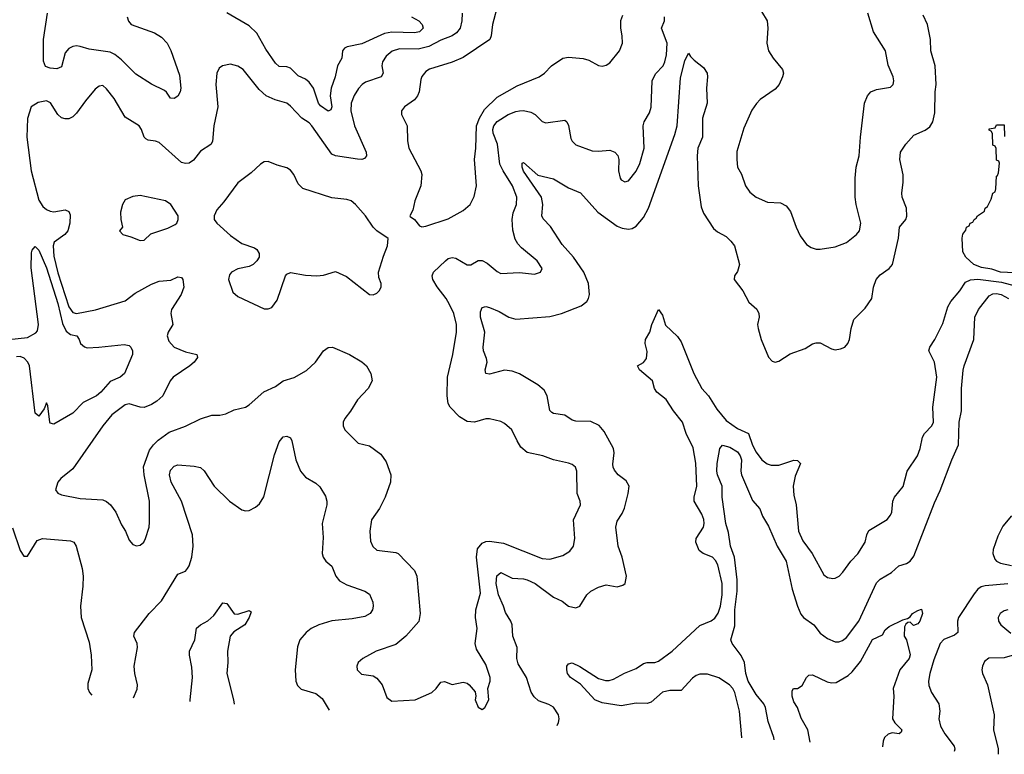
# Model space of a CAD drawing. Header units: inches. Extents: x 1245430 to 1420861, y 606325 to 671315.
# Tile 121 of 256: x 1341408 to 1346651, y 611400 to 615315. Entities that reach past the tile are written whole.
import ezdxf

# ---------------------------------------------------------------- set-up
doc = ezdxf.new("R2010")
doc.units = ezdxf.units.IN
doc.header["$MEASUREMENT"] = 0
doc.layers.add('B3641', color=7, linetype='Continuous')

msp = doc.modelspace()

# ---------------------------------------------------------------- linework, layer by layer
at = {"layer": 'B3641', "color": 5}
for points, elevation in [([(1343955.9, 615404.1), (1343924.7, 615290), (1343918.9, 615230), (1343911, 615209), (1343770, 615114), (1343710, 615088.7), (1343590, 615051), (1343570, 615038.7), (1343550, 615012.3), (1343544.1, 614995.9), (1343534.9, 614930), (1343526, 614910), (1343510, 614887.8), (1343457.3, 614850), (1343440.7, 614830), (1343440.7, 614810), (1343470.4, 614750), (1343473.7, 614670), (1343480.3, 614630), (1343543.1, 614510), (1343548.9, 614490), (1343544.6, 614430), (1343512.7, 614350), (1343500.7, 614299.3), (1343484.7, 614270), (1343486.8, 614266.8), (1343510.7, 614250.7), (1343536, 614216), (1343550, 614211), (1343570, 614214.8), (1343690, 614254.6), (1343770, 614298), (1343806, 614330), (1343827.3, 614372.7), (1343839.7, 614430), (1343828.8, 614570), (1343836.5, 614630), (1343840.2, 614750), (1343855.4, 614790), (1343883.7, 614836.3), (1343950, 614902.3), (1344056.5, 614963.5), (1344174.5, 615010), (1344201.6, 615030), (1344239.6, 615070), (1344299.3, 615110), (1344330, 615114.9), (1344408.9, 615108.9), (1344439, 615099), (1344490, 615070.5), (1344510, 615066.7), (1344530, 615072.7), (1344550, 615085.5), (1344602, 615150), (1344617.6, 615190), (1344616.9, 615230), (1344608.5, 615270), (1344608.9, 615311.1), (1344619.8, 615340.2)], 860), ([(1343764.4, 615350), (1343763, 615310), (1343752.6, 615270), (1343734.5, 615245.5), (1343710.1, 615229.9), (1343650, 615206.7), (1343587, 615173), (1343530, 615157.6), (1343430, 615159.6), (1343391.9, 615148.1), (1343358.9, 615121), (1343339.1, 615090), (1343336.9, 615070), (1343342.8, 615030), (1343331.8, 615010), (1343250, 614981.4), (1343230.9, 614969.1), (1343212.3, 614947.7), (1343189.4, 614910.6), (1343173.4, 614870), (1343170.2, 614830), (1343190.2, 614750), (1343253, 614610), (1343254.7, 614590), (1343244.4, 614575.6), (1343229.1, 614570.9), (1343207.4, 614572.6), (1343090, 614589.8), (1343070, 614599.2), (1342963.5, 614750), (1342950, 614765.1), (1342910, 614791.2), (1342850, 614854), (1342829.8, 614869.8), (1342767.4, 614887.4), (1342720.5, 614910), (1342683.7, 614943.7), (1342596.9, 615050), (1342570, 615067.8), (1342530, 615078), (1342486.8, 615070), (1342470, 615056), (1342457.6, 615030), (1342451.7, 614970), (1342463.6, 614850), (1342442, 614750), (1342434.3, 614665.7), (1342424.9, 614650), (1342370, 614615.1), (1342333.8, 614566.2), (1342310, 614551), (1342290, 614548.6), (1342270, 614554.8), (1342150, 614660.4), (1342130, 614667.6), (1342092.2, 614672.3), (1342079.7, 614679.8), (1342069.7, 614690), (1342056.4, 614730), (1342043, 614750), (1341970, 614796.4), (1341910, 614895.6), (1341870, 614947.3), (1341850, 614964.5), (1341830, 614961.6), (1341810, 614944.2), (1341757.5, 614882.5), (1341710, 614817.4), (1341690, 614797.7), (1341670, 614787.3), (1341650, 614786.2), (1341630, 614792.4), (1341609.9, 614809.9), (1341572.2, 614872.2), (1341550, 614882.6), (1341506.2, 614873.8), (1341469.1, 614850.9), (1341450, 614789), (1341445.1, 614690), (1341468.9, 614508.9), (1341510, 614353.6), (1341530, 614320.2), (1341550, 614303.2), (1341570, 614294), (1341590, 614291.4), (1341650, 614302), (1341670, 614293.4), (1341675.5, 614275.5), (1341674.7, 614230), (1341664.4, 614190), (1341648.7, 614170), (1341590.3, 614130), (1341585, 614110), (1341590, 614054.4), (1341610, 613966.7), (1341670, 613784.2), (1341690, 613754.7), (1341710, 613750.2), (1341810.9, 613769.1), (1341970, 613816.5), (1342021.9, 613858.1), (1342110, 613905.4), (1342150, 613921.8), (1342212.6, 613927.4), (1342250, 613945.5), (1342270, 613942), (1342276.5, 613930), (1342282.3, 613890), (1342268.1, 613850), (1342215.8, 613770), (1342212.8, 613750), (1342222.4, 613690), (1342197.6, 613650), (1342193.4, 613630), (1342202.6, 613602.6), (1342230.2, 613570.2), (1342290, 613545.8), (1342351.6, 613531.5), (1342354.9, 613514.9), (1342337.1, 613490), (1342314, 613470), (1342224.9, 613410), (1342208.8, 613390), (1342169.1, 613310.9), (1342138.2, 613281.8), (1342110, 613263.6), (1342070, 613247.6), (1342050, 613249.6), (1341990, 613268.3), (1341970, 613263.5), (1341898.7, 613210), (1341850, 613151.5), (1341690, 612920.9), (1341627.3, 612870), (1341610.7, 612850), (1341598.8, 612810), (1341610, 612791.3), (1341630, 612783), (1341730, 612763.2), (1341850, 612755.8), (1341870, 612747.4), (1341890.3, 612730), (1341919.5, 612690), (1341950, 612622.8), (1341970.4, 612590), (1341990, 612541), (1342010, 612518.8), (1342030, 612510.8), (1342050, 612514.8), (1342069, 612530), (1342078, 612550), (1342096.2, 612610), (1342098, 612638), (1342098.3, 612750), (1342069.8, 612890), (1342067, 612933), (1342099.2, 613020.8), (1342119.7, 613050), (1342145.2, 613074.8), (1342203.6, 613116.4), (1342290, 613149), (1342370, 613188.9), (1342430, 613207.2), (1342472.6, 613207.4), (1342505.7, 613214.3), (1342550, 613235.8), (1342610, 613250.6), (1342630, 613263), (1342707.2, 613332.8), (1342770, 613360.3), (1342810, 613390.2), (1342870, 613407.6), (1342934.9, 613445.1), (1342983.1, 613490), (1343025.7, 613550), (1343050, 613567.6), (1343074, 613570), (1343163.8, 613530), (1343230, 613491.4), (1343254.3, 613470), (1343277.8, 613430), (1343284, 613390), (1343264, 613350), (1343207.4, 613290), (1343170, 613229.4), (1343139.1, 613190), (1343130.6, 613170), (1343130.7, 613150), (1343138.8, 613130), (1343210, 613059.1), (1343270, 613044), (1343330, 613000.5), (1343359.4, 612959.4), (1343384.9, 612890), (1343381.8, 612850), (1343354.4, 612770), (1343324, 612710), (1343281.7, 612650), (1343272, 612590), (1343275.8, 612535.8), (1343288.2, 612508.2), (1343310, 612488.8), (1343410, 612475.8), (1343423, 612470), (1343510, 612379.5), (1343522.6, 612350), (1343539.6, 612150), (1343532.9, 612107.1), (1343464.4, 612030), (1343410, 611985.4), (1343306.8, 611950), (1343234.8, 611910), (1343210, 611888.7), (1343203, 611870), (1343205.5, 611850), (1343227.7, 611827.7), (1343290, 611818.9), (1343310, 611805.3), (1343338.3, 611770), (1343363.6, 611703.6), (1343390, 611682.6), (1343514.5, 611690), (1343602.4, 611730), (1343626, 611750), (1343650, 611784), (1343670, 611787.3), (1343710, 611773), (1343770, 611784), (1343790, 611778.8), (1343801, 611770), (1343832.5, 611732.5), (1343837.3, 611710), (1343834, 611690), (1343850, 611651.3), (1343870, 611638.8), (1343884, 611650), (1343906.6, 611690), (1343900.5, 611750), (1343912.6, 611790), (1343913.3, 611810), (1343890, 611879.3), (1343840.1, 611960.1), (1343832.6, 611990), (1343843.1, 612070), (1343835.1, 612130), (1343836, 612170), (1343861.6, 612258.4), (1343840.2, 612450), (1343845.2, 612494.8), (1343870, 612526), (1343890, 612535), (1343910, 612535.6), (1343984.8, 612524.8), (1344190, 612444.4), (1344230, 612440.8), (1344299.7, 612460.3), (1344337.2, 612482.8), (1344356.4, 612510), (1344364.4, 612550), (1344357.3, 612650), (1344393.3, 612730), (1344392.2, 612750), (1344376, 612790), (1344375.1, 612910), (1344367.3, 612930), (1344350, 612944.2), (1344330, 612952.6), (1344249.8, 612969.8), (1344194, 612990), (1344110, 613008.2), (1344077.1, 613037.1), (1344056, 613070), (1344027.6, 613130), (1343990, 613163.6), (1343970, 613173), (1343910, 613188), (1343890, 613188), (1343830, 613171), (1343790, 613174), (1343750, 613199.2), (1343699.7, 613250), (1343689.8, 613270), (1343684.2, 613310), (1343685.1, 613410), (1343714.2, 613530), (1343733.7, 613650), (1343734.3, 613690), (1343718.7, 613750), (1343697, 613797), (1343678.9, 613830), (1343630, 613891.5), (1343607.7, 613930), (1343604.2, 613950), (1343612.1, 613970), (1343675.1, 614030), (1343690, 614041.8), (1343710, 614048.1), (1343730, 614044.7), (1343790, 614008.4), (1343810, 614009.2), (1343850, 614032.2), (1343870, 614032.2), (1343896.9, 614016.9), (1343950, 613972.7), (1343970, 613963.1), (1344068.6, 613968.6), (1344150, 613958.8), (1344182, 613970), (1344189.2, 613990), (1344162.7, 614030), (1344079.7, 614099.8), (1344060, 614120), (1344045.5, 614145.5), (1344034.2, 614194.2), (1344029.8, 614250), (1344034.8, 614285.2), (1344052.8, 614330), (1344054.8, 614370), (1344031.7, 614430), (1343981.9, 614510), (1343965.2, 614545.2), (1343951.5, 614651.5), (1343928.7, 614710), (1343927, 614730), (1343932.2, 614750), (1343950, 614772.1), (1344009.8, 614810), (1344050, 614826.8), (1344070, 614830.1), (1344090.7, 614830.7), (1344130, 614822), (1344152, 614810), (1344190, 614772.4), (1344210, 614764.9), (1344310, 614780.4), (1344321.6, 614770), (1344330, 614751), (1344342, 614682), (1344350, 614667.3), (1344370, 614648.2), (1344456.9, 614616.9), (1344490, 614614.6), (1344550, 614619.6), (1344576.4, 614610), (1344592.1, 614592), (1344598.3, 614570), (1344596.9, 614510), (1344605.3, 614470), (1344610, 614462), (1344630, 614450.4), (1344650, 614457.1), (1344690, 614508), (1344710, 614548), (1344733.5, 614630), (1344727.4, 614750), (1344734, 614770), (1344762, 614818), (1344770.7, 614849.3), (1344775.4, 614990), (1344794.2, 615025.8), (1344833.5, 615070), (1344844, 615090), (1344852.9, 615127.1), (1344855.8, 615190), (1344825.3, 615270), (1344841.3, 615310), (1344841.1, 615330)], 840), ([(1341980.5, 615330), (1341986.7, 615306.7), (1342000.6, 615290), (1342126.1, 615246), (1342162.2, 615222.2), (1342192.2, 615190), (1342211.9, 615151.9), (1342259.1, 615019.1), (1342266, 614950), (1342262.2, 614930), (1342250, 614908.4), (1342230, 614894.7), (1342210, 614897), (1342189, 614929), (1342177.9, 614937.9), (1342110, 614971.6), (1342025.4, 615025.4), (1341950, 615101.4), (1341914.1, 615130), (1341890, 615141.6), (1341778.1, 615158.1), (1341730, 615172.9), (1341710, 615175.8), (1341690, 615172.5), (1341670, 615161.2), (1341650, 615138.5), (1341630, 615064.4), (1341605.9, 615054.1), (1341570, 615056.5), (1341545.7, 615065.7), (1341533.8, 615093.8), (1341534.8, 615210), (1341554.9, 615350)], 820), ([(1343494, 615330), (1343532.7, 615310), (1343550.4, 615290), (1343557.1, 615270), (1343537.3, 615250), (1343510, 615244.5), (1343390, 615248.6), (1343350, 615241.7), (1343230, 615185.7), (1343151, 615170), (1343137.2, 615162.8), (1343126.7, 615150), (1343123.6, 615110), (1343100.5, 615070), (1343087.4, 615010), (1343066.2, 614950), (1343060.7, 614910), (1343069.3, 614850), (1343064.5, 614835.5), (1343050, 614827.4), (1343010, 614855.4), (1342999.7, 614870), (1342972.6, 614950), (1342950, 614982.5), (1342930, 614997.4), (1342890, 615015.2), (1342850, 615056.1), (1342830, 615064.4), (1342790, 615065.7), (1342770, 615082.8), (1342717.9, 615157.9), (1342670, 615243.5), (1342630, 615282.7), (1342510, 615352)], 820), ([(1344270.7, 611554), (1344277.2, 611570), (1344281, 611590), (1344276.8, 611610), (1344250, 611652), (1344226.2, 611666.2), (1344170, 611685.7), (1344146.6, 611706.6), (1344132, 611732), (1344106.8, 611810), (1344062.5, 611882.5), (1344055.6, 611910), (1344056.5, 611970), (1344034.1, 612030), (1344030.3, 612090.3), (1344023.9, 612110), (1343995.2, 612155.2), (1343984.7, 612190), (1343956.7, 612250), (1343945.4, 612310), (1343949.1, 612350.9), (1343970, 612369.1), (1344030, 612338.8), (1344090, 612336.1), (1344110, 612330.8), (1344153, 612310), (1344250, 612238.4), (1344296.1, 612216.1), (1344330, 612190.3), (1344370, 612180.9), (1344390.7, 612189.3), (1344428.4, 612250), (1344449.7, 612270), (1344490, 612291.5), (1344530, 612303.6), (1344590, 612293.4), (1344619.2, 612300.8), (1344631.3, 612310), (1344638.3, 612350), (1344615.6, 612450), (1344594.8, 612510), (1344581.5, 612610), (1344590, 612642), (1344616.5, 612683.5), (1344628.3, 612711.7), (1344648.4, 612790), (1344652.8, 612830), (1344637.2, 612857.2), (1344594, 612890), (1344574.9, 612914.9), (1344567.8, 612930), (1344566.6, 612946.6), (1344572.9, 613007.1), (1344569.8, 613030), (1344520, 613120), (1344493.2, 613153.2), (1344450, 613174.2), (1344370, 613175.4), (1344350, 613181.6), (1344310, 613207.7), (1344250, 613216), (1344241.2, 613221.2), (1344230, 613232.7), (1344217.2, 613310), (1344201.2, 613341.2), (1344167.3, 613370), (1344068.5, 613428.5), (1344030, 613441.8), (1343990, 613448), (1343910, 613425.3), (1343889.7, 613430), (1343886.8, 613450), (1343896.5, 613490), (1343893.6, 613510), (1343877.5, 613550), (1343875.7, 613570), (1343884.9, 613650), (1343861.7, 613730), (1343861.7, 613758.3), (1343870, 613781.7), (1343890, 613786.8), (1343910, 613781.2), (1343960.5, 613760.5), (1344012.4, 613730), (1344050, 613719.8), (1344230, 613734), (1344293.3, 613750), (1344398.4, 613790), (1344427.2, 613812.8), (1344437.2, 613830), (1344442, 613850), (1344436.5, 613910), (1344411.1, 613970), (1344356.6, 614050), (1344297, 614116.9), (1344233.9, 614213.9), (1344194.6, 614254.6), (1344189.1, 614270), (1344194, 614330), (1344186, 614370), (1344090, 614508.3), (1344082.7, 614530), (1344082.7, 614550), (1344090, 614554), (1344166.4, 614486.4), (1344250, 614467.3), (1344330, 614419.8), (1344393.3, 614393.3), (1344486.9, 614290), (1344590, 614214.3), (1344616, 614204), (1344650, 614199.3), (1344670, 614203.2), (1344690, 614214), (1344730, 614261.2), (1344757.1, 614310), (1344897.2, 614702.8), (1344908.8, 614750), (1344926.2, 615006.1), (1344950, 615096), (1344970, 615136), (1344979.2, 615119.2), (1344998.9, 615098.9), (1345050, 615060.5), (1345068.7, 615030), (1345071.2, 615011.2), (1345066, 614950), (1345069.3, 614870), (1345044.1, 614790), (1345043.1, 614690), (1345019.6, 614630), (1345015.1, 614590), (1345021.5, 614430), (1345037.6, 614317.6), (1345050, 614284.4), (1345103, 614203), (1345124.5, 614184.5), (1345170, 614160.4), (1345195.6, 614135.6), (1345213.7, 614110), (1345241.7, 614010), (1345230, 613972.7), (1345214, 613950), (1345212.4, 613930), (1345259.5, 613870), (1345290.2, 613810.2), (1345332.6, 613772.6), (1345344.4, 613750), (1345346.4, 613730), (1345337.6, 613690), (1345339.5, 613670), (1345356.4, 613610), (1345395.8, 613515.8), (1345415.3, 613495.3), (1345430, 613490.4), (1345450, 613495.3), (1345510, 613534.3), (1345590, 613562.3), (1345630, 613587.2), (1345650, 613593.7), (1345670, 613592.2), (1345730, 613561.3), (1345750, 613556.4), (1345779.3, 613560.7), (1345801.2, 613570), (1345818, 613590), (1345827, 613610), (1345835.6, 613670), (1345850, 613717.3), (1345910, 613778.4), (1345945.1, 613830), (1345954, 613890), (1345968.7, 613930), (1345990, 613954.6), (1346038.7, 613990), (1346055.6, 614010), (1346088.4, 614151.6), (1346093.3, 614210), (1346126.2, 614250), (1346132.5, 614267.5), (1346129.8, 614310), (1346107.8, 614370), (1346105.1, 614390), (1346112.8, 614450), (1346112.2, 614487.8), (1346094.4, 614570), (1346098.7, 614610), (1346127.4, 614652.6), (1346170, 614700.4), (1346230, 614726.4), (1346255.3, 614744.7), (1346269.8, 614770.2), (1346281.3, 614818.7), (1346282.8, 614930), (1346289, 614970), (1346283.5, 615070), (1346259.3, 615150), (1346257.8, 615210), (1346242.7, 615290), (1346218.5, 615338.5)], 820), ([(1345358, 615358), (1345388.5, 615308.5), (1345392, 615270), (1345386.7, 615190), (1345395.3, 615150), (1345420.4, 615110), (1345470.4, 615050), (1345474.9, 615030), (1345470.5, 615010.5), (1345451.8, 614970), (1345430, 614944.7), (1345350.6, 614890), (1345331.8, 614868.2), (1345307.3, 614832.7), (1345263.1, 614736.9), (1345227.2, 614612.8), (1345226, 614570), (1345230.6, 614530), (1345251.9, 614491.9), (1345272.7, 614430), (1345296.7, 614396.7), (1345330, 614368.7), (1345390, 614342), (1345458.7, 614338.7), (1345490, 614323.8), (1345512.5, 614292.5), (1345542, 614210), (1345563.8, 614163.8), (1345598, 614118), (1345622, 614102), (1345650, 614093), (1345670, 614092.7), (1345750, 614103.8), (1345810, 614128.5), (1345864.5, 614170), (1345879.7, 614190), (1345886.3, 614230), (1345861.4, 614330), (1345856.8, 614370), (1345857.7, 614470), (1345862.3, 614530), (1345878.6, 614590), (1345884.5, 614690), (1345906, 614870), (1345923.1, 614910), (1345940.5, 614930), (1345970, 614942.6), (1346044.2, 614955.8), (1346059.6, 614970), (1346062.4, 614990), (1346058.7, 615010), (1346032.2, 615072.2), (1346019.1, 615150), (1345954.5, 615250), (1345923.5, 615350)], 840), ([(1346744.8, 613964.8), (1346630, 613969.7), (1346585.4, 613985.4), (1346530, 613994), (1346489.3, 614010), (1346446, 614050), (1346430, 614078), (1346426.6, 614150), (1346430, 614171.3), (1346445.8, 614194.2), (1346449.7, 614210), (1346463.7, 614216.3), (1346469.5, 614230), (1346483.2, 614236.8), (1346490, 614250.8), (1346502, 614258), (1346509.2, 614270), (1346545.6, 614294.4), (1346549.4, 614310), (1346561.2, 614318.8), (1346581.2, 614358.8), (1346590, 614391), (1346602, 614398), (1346606.8, 614413.2), (1346610, 614482), (1346615.3, 614484.7), (1346620.4, 614499.6), (1346626, 614550), (1346622, 614562), (1346610, 614566), (1346608.4, 614628.4), (1346602, 614642), (1346590, 614646), (1346588, 614708), (1346582, 614722), (1346570, 614726), (1346569.7, 614730.3), (1346570, 614734), (1346602, 614738), (1346610, 614754), (1346650, 614754), (1346652.7, 614692.7)], 780), ([(1341350.1, 613610.1), (1341450, 613622.3), (1341493.6, 613646.4), (1341502.5, 613657.5), (1341508.4, 613690), (1341468, 613992), (1341470, 614072), (1341473.8, 614086.2), (1341490, 614106.8), (1341510, 614087.7), (1341550, 613993.1), (1341610, 613802.4), (1341635.6, 613695.6), (1341655.2, 613655.2), (1341677.9, 613637.9), (1341711, 613630), (1341724.9, 613610), (1341730.8, 613590), (1341752.3, 613572.3), (1341767.1, 613567.1), (1341829.4, 613569.4), (1341964.8, 613584.8), (1341990, 613579.5), (1341998.9, 613570), (1342007.9, 613550), (1342009, 613530), (1341966.5, 613430), (1341942.6, 613410), (1341890, 613386.5), (1341840.1, 613330), (1341816.4, 613310), (1341744.8, 613275.2), (1341690, 613217.9), (1341590, 613159.8), (1341570, 613165.1), (1341567.4, 613170), (1341557.1, 613257.1), (1341550, 613273.2), (1341538.2, 613241.8), (1341510, 613202), (1341490, 613218), (1341459.2, 613470), (1341450.8, 613490.8), (1341431.2, 613511.2), (1341410, 613519.5), (1341390, 613518.5)], 820), ([(1345253.7, 611488.1), (1345253.7, 611490), (1345241.3, 611630), (1345215.4, 611730), (1345205, 611750), (1345187, 611770), (1345130, 611807.7), (1345070, 611826.7), (1345030, 611827), (1345010, 611820.2), (1344990, 611806.3), (1344930, 611739.9), (1344870, 611740.3), (1344830, 611730.6), (1344770, 611677.4), (1344750, 611671.1), (1344690, 611672.8), (1344610, 611659.2), (1344510, 611674.3), (1344470, 611690.9), (1344393.7, 611773.7), (1344340.9, 611810), (1344325.1, 611830), (1344321.1, 611850), (1344322, 611870), (1344330, 611883), (1344350, 611887.4), (1344390, 611867.5), (1344490, 611804.4), (1344526.6, 611793.4), (1344546.3, 611793.6), (1344570, 611800.2), (1344627.9, 611832.1), (1344690, 611857.1), (1344730, 611884.3), (1344750, 611889.4), (1344790, 611890.1), (1344810, 611897.3), (1344882.7, 611950), (1345030, 612085.8), (1345090, 612111.9), (1345110, 612126), (1345127.1, 612152.9), (1345139.1, 612190), (1345148.3, 612250), (1345148.2, 612310), (1345125.2, 612410), (1345113.8, 612433.8), (1345096.5, 612450), (1345048.2, 612470), (1345026.2, 612486.2), (1345008.6, 612530), (1345010.8, 612550), (1345048.5, 612610), (1345052.9, 612630), (1345050.9, 612650.9), (1345040.6, 612680.6), (1344999.3, 612750), (1344999, 612770), (1345012.9, 612830), (1345009, 612951), (1344994, 613034), (1344956.8, 613110), (1344938.1, 613170), (1344889.2, 613230), (1344850.4, 613290.4), (1344800.5, 613330), (1344788, 613350), (1344777.6, 613390), (1344708.5, 613450), (1344698.4, 613470), (1344730, 613488.7), (1344745.7, 613510), (1344750, 613546), (1344738, 613590), (1344739.7, 613610), (1344763.5, 613650), (1344773.7, 613690), (1344809.6, 613770.4), (1344830, 613741), (1344847, 613687), (1344910, 613627.4), (1344930, 613597.6), (1344998, 613430), (1345039.5, 613350), (1345076.2, 613310), (1345119.4, 613239.4), (1345170, 613179.4), (1345230, 613137), (1345289.6, 613109.6), (1345310, 613047.9), (1345330.2, 613010), (1345360.7, 612970), (1345388.1, 612948.1), (1345410, 612940.9), (1345450, 612941.3), (1345530, 612966.9), (1345550, 612966.4), (1345566.4, 612950), (1345537.5, 612882.5), (1345525.9, 612830), (1345530, 612781), (1345542, 612730), (1345554.4, 612590), (1345577.4, 612537.4), (1345628, 612470), (1345690, 612357.1), (1345710, 612342.4), (1345737.6, 612337.6), (1345750, 612338.9), (1345771.2, 612350), (1345791.1, 612370), (1345834.3, 612430), (1345871.2, 612468.8), (1345911, 612530), (1345919.1, 612570), (1345930, 612592.4), (1346027.7, 612652.3), (1346045.9, 612674.1), (1346051.8, 612690), (1346058.2, 612750), (1346066, 612770), (1346112.2, 612827.8), (1346134, 612910), (1346189.2, 612990.8), (1346203.5, 613030), (1346215.8, 613090), (1346225.6, 613110), (1346265.3, 613150), (1346274.6, 613170), (1346270.6, 613250), (1346291.3, 613410), (1346280.2, 613490), (1346249.8, 613550), (1346254.6, 613570), (1346281.7, 613610), (1346323.8, 613696.2), (1346350, 613784.4), (1346365.8, 613814.2), (1346414.6, 613870), (1346443.9, 613916.1), (1346470.8, 613929.2), (1346510, 613933.1), (1346635.8, 613915.8), (1346793.6, 613873.6)], 780), ([(1345426.2, 611477), (1345424.4, 611490), (1345394.1, 611574.1), (1345378.5, 611650), (1345369.8, 611670), (1345330, 611718.4), (1345287.7, 611790), (1345273.9, 611830), (1345267.1, 611890), (1345250, 611926.4), (1345202.3, 611990), (1345195.6, 612010), (1345215.4, 612084.6), (1345216.1, 612170), (1345228.8, 612270), (1345228, 612330), (1345214.2, 612450), (1345193.4, 612510), (1345181.5, 612581.5), (1345167.9, 612630), (1345149.2, 612770), (1345149.1, 612830), (1345124.4, 612890), (1345120.8, 612910), (1345122.4, 612950), (1345135.8, 613030), (1345150, 613048.4), (1345190, 613037.7), (1345230, 613011.6), (1345245.2, 612990), (1345251.1, 612970), (1345247.9, 612910), (1345252, 612890), (1345310, 612753.4), (1345349.1, 612709.1), (1345363.9, 612670), (1345396.1, 612616.1), (1345441.8, 612510), (1345488.8, 612430), (1345520.7, 612280.7), (1345549, 612189), (1345567.5, 612147.5), (1345581.8, 612130), (1345637.2, 612090), (1345670, 612046.5), (1345710, 612016.5), (1345750, 611999.6), (1345770, 612000.3), (1345790, 612007.4), (1345810, 612022), (1345876.8, 612110), (1345970, 612313.7), (1345990, 612334.3), (1346050, 612369.2), (1346090, 612404.2), (1346130, 612417.1), (1346149.7, 612430), (1346170, 612457), (1346279.5, 612740.5), (1346310, 612805.7), (1346371.9, 612970), (1346407.3, 613050), (1346410.3, 613169.7), (1346422.5, 613230), (1346422.4, 613350), (1346432.9, 613447.1), (1346437.4, 613470), (1346488, 613610), (1346494.9, 613730), (1346512.9, 613770), (1346570, 613843.9), (1346590, 613855), (1346610, 613855.9), (1346634.6, 613850), (1346674.3, 613830)], 760), ([(1342014.3, 611701.3), (1342033.1, 611746.9), (1342034.7, 611770), (1342021.5, 611830), (1342018, 611870), (1342035, 611970), (1342032.4, 611990), (1342015.3, 612030), (1342018.5, 612050), (1342097.7, 612150), (1342162, 612218), (1342250, 612360.5), (1342290, 612377), (1342301.1, 612390), (1342310, 612403.8), (1342324, 612450), (1342332, 612510), (1342327.1, 612570), (1342269.4, 612750), (1342214.1, 612850), (1342205.7, 612890), (1342210, 612914.4), (1342230, 612936.5), (1342250, 612942.6), (1342336.5, 612936.5), (1342370, 612928.9), (1342390, 612910.4), (1342442.8, 612830), (1342524.9, 612750), (1342590, 612703.1), (1342610, 612697.4), (1342630, 612699.5), (1342663.1, 612716.9), (1342684.5, 612735.5), (1342706.9, 612773.1), (1342763.7, 612996.3), (1342790, 613065.5), (1342810, 613092.7), (1342830, 613095.5), (1342850, 613086.8), (1342857.6, 613070), (1342878.2, 612970), (1342902.6, 612910), (1342930, 612876.9), (1342984.3, 612844.3), (1343005.3, 612825.3), (1343035.4, 612775.4), (1343044, 612750), (1343043.6, 612730), (1343018.2, 612630), (1343024.4, 612555.6), (1343018.9, 612470), (1343023.1, 612450), (1343037.1, 612430), (1343070, 612403), (1343091.5, 612350), (1343110, 612325.2), (1343150, 612302.8), (1343246.4, 612270), (1343270, 612254.3), (1343288.5, 612211.5), (1343290.3, 612190), (1343285.7, 612170), (1343274, 612150), (1343244.8, 612135.2), (1343178.5, 612121.5), (1343070, 612112.1), (1343001.1, 612090), (1342959.5, 612070), (1342933.4, 612050), (1342900.3, 612010), (1342886.2, 611973.8), (1342873.8, 611850), (1342878.9, 611790), (1342887.3, 611767.3), (1342906.8, 611746.8), (1342984.1, 611724.1), (1343018.1, 611698.1), (1343055.3, 611635.3)], 820), ([(1346689.7, 612670.3), (1346643.9, 612616.1), (1346616.6, 612563.4), (1346591.7, 612491.7), (1346589.5, 612470), (1346601, 612441), (1346610.2, 612430), (1346630, 612419.2), (1346690, 612407.2)], 760), ([(1341370, 612606.8), (1341410, 612486.8), (1341430, 612456), (1341450, 612456), (1341501, 612539), (1341529.7, 612550.2), (1341677.3, 612537.3), (1341695.8, 612530), (1341708.9, 612510), (1341740.7, 612390), (1341745.4, 612350), (1341743.8, 612296.2), (1341731.5, 612190), (1341735.3, 612130), (1341777.1, 611997.1), (1341789, 611929), (1341792, 611850), (1341770, 611778), (1341770.5, 611750.5), (1341778.8, 611730), (1341792, 611715.4)], 820), ([(1346670, 612307.9), (1346550, 612298.2), (1346527.7, 612292.3), (1346510, 612279.5), (1346490, 612256), (1346407.1, 612130), (1346401.4, 612110), (1346402.8, 612050), (1346385.5, 612034.5), (1346328.2, 612011.8), (1346308.8, 611991.2), (1346275.5, 611904.5), (1346254.4, 611830), (1346247.8, 611790), (1346250, 611766.8), (1346263.6, 611730), (1346302, 611670), (1346308, 611630), (1346302.3, 611590), (1346311.5, 611550), (1346333.6, 611510), (1346383.7, 611443.7), (1346387.3, 611427.3), (1346383.9, 611415.2)], 760), ([(1342315.6, 611682.2), (1342315.8, 611690), (1342328.1, 611810), (1342324.8, 611864.8), (1342311.8, 611928.2), (1342311.6, 611950), (1342340.2, 612010), (1342350, 612071.8), (1342370, 612090.2), (1342410, 612112.3), (1342440.9, 612139.1), (1342490, 612208.2), (1342510, 612204), (1342550, 612148.8), (1342570, 612147.1), (1342630, 612167.2), (1342639.7, 612159.7), (1342630.5, 612130), (1342607, 612090), (1342547.5, 612052.5), (1342528, 612030), (1342513.7, 611950), (1342515.9, 611890), (1342510.2, 611830), (1342547, 611690), (1342549.1, 611667.4)], 780), ([(1345616.5, 611464.7), (1345604.4, 611530), (1345570, 611592.7), (1345549.7, 611649.7), (1345530, 611679), (1345521.6, 611710), (1345522, 611738), (1345529.3, 611750.7), (1345550, 611750.8), (1345573.8, 611766.2), (1345597.2, 611810), (1345610, 611822.8), (1345630, 611824), (1345707, 611787), (1345730, 611781.1), (1345756.3, 611783.7), (1345819.2, 611820.8), (1345840.6, 611839.4), (1345884.4, 611895.6), (1345950, 612012.4), (1346003.1, 612036.9), (1346016.4, 612063.6), (1346038, 612082), (1346110, 612116), (1346136.4, 612123.6), (1346150, 612132), (1346162, 612150), (1346190, 612167.3), (1346210, 612173.4), (1346215.6, 612150), (1346201.7, 612110), (1346190, 612095.1), (1346167.3, 612087.3), (1346150, 612104), (1346138, 612102), (1346126, 612094), (1346120.4, 612079.6), (1346118, 612030), (1346130.2, 612010.2), (1346149.1, 611930), (1346143.8, 611910), (1346095.3, 611850), (1346059.6, 611750), (1346062, 611710), (1346056.3, 611590), (1346067.5, 611567.5), (1346104.9, 611530), (1346102, 611518), (1346091.3, 611510), (1346053.8, 611513.8), (1346031.8, 611508.2), (1346013.6, 611490), (1346005.7, 611470), (1346002.2, 611439.8)], 740), ([(1346670, 612169.7), (1346650, 612164.2), (1346628.4, 612150), (1346617.6, 612130), (1346619.5, 612110), (1346632.4, 612090), (1346685.1, 612045.1)], 780), ([(1346693.4, 611926.6), (1346650, 611914.8), (1346568, 611912), (1346545.1, 611894.9), (1346535.3, 611870), (1346532, 611850), (1346535.3, 611830), (1346560.9, 611770), (1346597.4, 611610), (1346593.8, 611530), (1346618, 611430), (1346617.8, 611400.1)], 780)]:
    msp.add_lwpolyline(points, dxfattribs=dict(at, elevation=elevation))
at = {"layer": 'B3641', "color": 5, "elevation": 860}
for points in [[(1342730, 614559.5), (1342710, 614558), (1342690, 614544.5), (1342640.4, 614499.6), (1342570, 614445.6), (1342495.5, 614344.5), (1342457.8, 614302.3), (1342442.4, 614270), (1342443.8, 614250), (1342458, 614230), (1342530, 614165.7), (1342590, 614122.6), (1342658.6, 614098.5), (1342670.6, 614090), (1342682, 614070), (1342682, 614050), (1342670.6, 614030), (1342650.7, 614010), (1342630, 614000.7), (1342570, 613987), (1342536, 613970), (1342524.1, 613955.9), (1342519.1, 613930), (1342543.1, 613863.1), (1342570, 613840.5), (1342710, 613774), (1342730, 613774), (1342750, 613782), (1342778.7, 613821.3), (1342823.5, 613950), (1342830, 613958.5), (1342850, 613968.4), (1342930, 613953.1), (1342989.8, 613950.2), (1343025.5, 613954.5), (1343090, 613972.7), (1343147.3, 613947.3), (1343270, 613850.8), (1343290, 613848), (1343310, 613857.3), (1343322.7, 613870), (1343331.8, 613890), (1343331.8, 613910), (1343320.5, 613940.5), (1343318.4, 613970), (1343344.2, 614055.8), (1343366, 614110), (1343369, 614149), (1343310, 614189.5), (1343290, 614209.6), (1343250, 614269.6), (1343196.2, 614330), (1343172.3, 614350), (1343150, 614356.9), (1343070, 614365.4), (1342916.2, 614416.2), (1342890, 614439.6), (1342867.1, 614490), (1342850, 614513), (1342830, 614525.1), (1342779.1, 614539.1)], [(1342050, 614377.6), (1342010, 614373.6), (1341970, 614356), (1341955.5, 614330), (1341944.4, 614290), (1341946.4, 614250), (1341955.5, 614210), (1341939.3, 614190), (1341956.3, 614170), (1341998.6, 614158.6), (1342050, 614137.7), (1342070, 614139.5), (1342106.1, 614173.9), (1342196.6, 614203.4), (1342235.8, 614224.2), (1342243.7, 614230), (1342252.3, 614250), (1342252.3, 614270), (1342212.3, 614330), (1342184, 614350)]]:
    msp.add_lwpolyline(points, close=True, dxfattribs=at)

doc.saveas('drawing.dxf')
